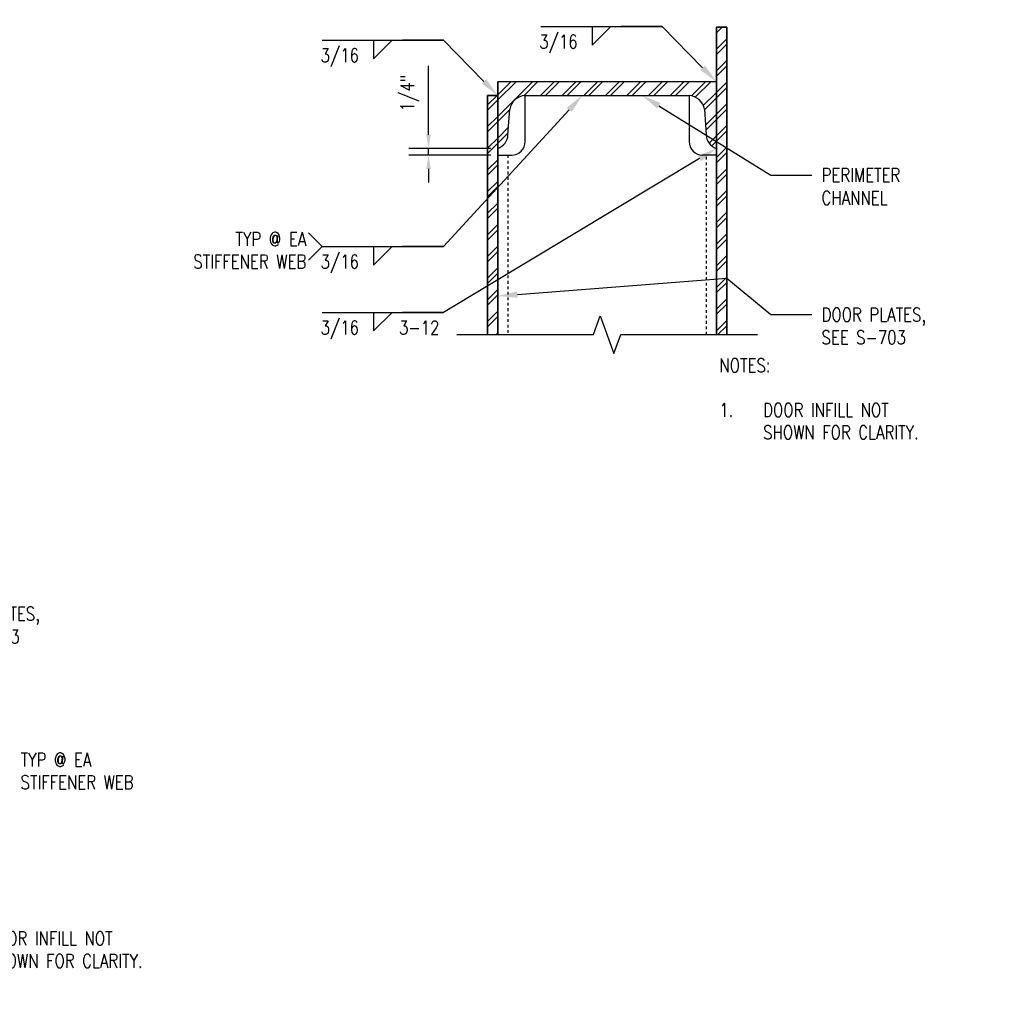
# Model space of a CAD drawing. Header units: inches. Extents: x 19 to 297, y 45 to 143.
# Tile 22 of 23: x 203 to 239, y 87 to 122. Entities that reach past the tile are written whole.
import ezdxf
from ezdxf import colors
from ezdxf.entities.mleader import LeaderData, LeaderLine
from ezdxf.math import Vec2, Vec3

# ---------------------------------------------------------------- set-up
doc = ezdxf.new("R2010")
doc.units = ezdxf.units.IN
doc.header["$MEASUREMENT"] = 0
doc.linetypes.add('Hidden 3_32_', pattern=[0.140625, 0.09375, -0.046875])
for name, color, linetype in [('A-DETL-HDLN', 1, 'Hidden 3_32_'), ('A-DETL-MEDM', 3, 'Continuous'), ('A-DETL-THIN', 1, 'Continuous'), ('G-ANNO-TEXT', 2, 'Continuous'), ('S-ANNO-DIMS', 1, 'Continuous'), ('S-ANNO-NOTE', 2, 'Continuous')]:
    doc.layers.add(name, color=color, linetype=linetype)
doc.layers.add('M-DETL-PATT', color=9, linetype='Continuous', true_color=0x808080)
doc.styles.add('Annotative', font='romans.shx', dxfattribs={"width": 0.8, "height": 0.125})
doc.dimstyles.new('Annotative', dxfattribs={"dimscale": 0, "dimtxt": 0.125, "dimasz": 0.125, "dimexe": 0.18, "dimexo": 0.0625, "dimgap": 0.09, "dimtad": 1, "dimdec": 3, "dimzin": 3, "dimdsep": 46, "dimlunit": 4, "dimtxsty": 'Annotative', "dimcen": 0.09, "dimclrt": 2, "dimazin": 2, "dimtfac": 1, "dimtdec": 3, "dimtmove": 0, "dimatfit": 0, "dimfxl": 1, "dimtfill": 1, "dimfrac": 2, "dimtolj": 1, "dimtzin": 0, "dimarcsym": 0})
pattern_1 = [(45, (122.84547, 0), (-0.3959798, 0.3959798), []), (45, (122.84547, 0.6), (-0.3959798, 0.3959798), [])]

# ---------------------------------------------------------------- blocks, each defined once
blk = doc.blocks.new('HDR-Si_Weld-Symbol - Bottom-1969923-DETAIL AT TOP OF DOOR')
at = {"layer": 'S-ANNO-NOTE'}
for p, q in [((-0.4375, 0), (0.6709, 0)), ((0.0313, -0.1691), (0.2004, 0)), ((0.0313, 0), (0.0313, -0.1691))]:
    blk.add_line(p, q, dxfattribs=at)
blk = doc.blocks.new('HDR-Si_Weld-Symbol - Bottom-1969900-DETAIL AT TOP OF DOOR')
at = {"layer": 'S-ANNO-NOTE'}
for p, q in [((-0.4375, 0), (-0.5625, 0.125)), ((-0.4375, 0), (-0.5625, -0.125)), ((-0.4375, 0), (0.6709, 0)), ((0.0313, -0.1691), (0.2004, 0)), ((0.0313, 0), (0.0313, -0.1691))]:
    blk.add_line(p, q, dxfattribs=at)
blk = doc.blocks.new('*D23')
at = {"layer": 'Defpoints', "color": 0, "transparency": 16777216}
for p in [(217.568, 117.468), (220.1, 117.468), (220.1, 117.218)]:
    blk.add_point(p, dxfattribs=at)
at = {"layer": 'S-ANNO-DIMS', "color": 0, "lineweight": -2, "transparency": 16777216}
for p, q in [((217.568, 117.968), (217.568, 120.483)), ((219.85, 117.468), (216.848, 117.468)), ((217.568, 117.218), (217.568, 117.468)), ((219.85, 117.218), (216.848, 117.218)), ((217.568, 116.718), (217.568, 116.218))]:
    blk.add_line(p, q, dxfattribs=at)
at = {"layer": 'S-ANNO-DIMS', "color": 0, "transparency": 16777216}
for points in [[(217.484, 117.968), (217.651, 117.968), (217.568, 117.468)], [(217.484, 116.718), (217.651, 116.718), (217.568, 117.218)]]:
    blk.add_solid(points, dxfattribs=at)
at = {"layer": 'S-ANNO-DIMS', "color": 2, "lineweight": -3, "transparency": 16777216, "insert": (216.541, 118.828), "char_height": 0.5, "attachment_point": 1, "rotation": 90, "line_spacing_factor": 0.983083, "style": 'Annotative'}
blk.add_mtext('\\A1;1/4"', dxfattribs=at)

msp = doc.modelspace()

# ---------------------------------------------------------------- hatches: boundary and pattern name
at = {"layer": 'M-DETL-PATT', "lineweight": -3}
h = msp.add_hatch(dxfattribs=at)
h.set_pattern_fill('FP_1', color=8, style=0, pattern_type=2)
h.set_pattern_definition(pattern_1)
h.paths.add_polyline_path([(228.4748, 110.6555), (228.4748, 121.9051), (228.0998, 121.9051), (228.0998, 110.6555)])
h = msp.add_hatch(dxfattribs=at)
h.set_pattern_fill('FP_1', color=8, style=0, pattern_type=2)
h.set_pattern_definition(pattern_1)
h.paths.add_polyline_path([(228.0998, 117.4676), (228.0998, 119.9051), (220.0998, 119.9051), (220.0998, 117.4676), (220.2208, 117.523), (220.3245, 117.6065), (220.4044, 117.713), (220.4555, 117.8359), (220.4748, 117.9676), (220.5373, 118.9051), (220.5892, 119.0575), (220.6783, 119.1916), (220.7987, 119.2986), (220.9423, 119.3714), (221.0998, 119.4051), (227.0998, 119.4051), (227.2572, 119.3714), (227.4008, 119.2986), (227.5212, 119.1916), (227.6103, 119.0575), (227.6623, 118.9051), (227.7248, 117.9676), (227.744, 117.8359), (227.7951, 117.713), (227.875, 117.6065), (227.9787, 117.523)])
h = msp.add_hatch(dxfattribs=at)
h.set_pattern_fill('FP_1', color=8, style=0, pattern_type=2)
h.set_pattern_definition(pattern_1)
h.paths.add_polyline_path([(220.0998, 110.6555), (220.0998, 119.4051), (219.7248, 119.4051), (219.7248, 110.6555)])

# ---------------------------------------------------------------- linework, layer by layer
at = {"layer": 'A-DETL-HDLN', "lineweight": -3}
for p, q in [((220.4748, 117.2176), (220.4748, 110.6555)), ((227.7248, 117.1555), (227.7248, 110.6555))]:
    msp.add_line(p, q, dxfattribs=at)
at = {"layer": 'A-DETL-MEDM', "lineweight": -3}
for p, q in [((228.0998, 110.6555), (228.0998, 121.9051)), ((228.0998, 121.9051), (228.4748, 121.9051)), ((228.4748, 121.9051), (228.4748, 110.6555)), ((220.0998, 119.9051), (220.0998, 110.6555)), ((228.0998, 119.9051), (220.0998, 119.9051)), ((219.7248, 110.6555), (219.7248, 119.4051)), ((219.7248, 119.4051), (220.0998, 119.4051)), ((221.0998, 117.7176), (221.0998, 119.4051)), ((221.0998, 119.4051), (227.0998, 119.4051)), ((227.0998, 119.4051), (227.0998, 117.7176)), ((220.4748, 117.9676), (220.5373, 118.9051)), ((227.6623, 118.9051), (227.7248, 117.9676)), ((220.0998, 117.2176), (220.5998, 117.2176)), ((228.0998, 117.2176), (227.5998, 117.2176))]:
    msp.add_line(p, q, dxfattribs=at)
for centre, radius, start, end in [((221.1513, 118.7808), 0.6265, 94.71621, 168.55087), ((227.0482, 118.7808), 0.6265, 11.44913, 85.28379), ((219.9395, 117.9785), 0.5354, 287.42154, 358.83866), ((228.2601, 117.9785), 0.5354, 181.16134, 252.57846), ((220.5998, 117.7176), 0.5, 270, 0), ((227.5998, 117.7176), 0.5, 180, 270)]:
    msp.add_arc(centre, radius, start, end, dxfattribs=at)
at = {"layer": 'A-DETL-THIN', "lineweight": -3}
for p, q in [((228.4748, 121.9051), (228.0998, 121.9051)), ((228.0998, 121.9051), (228.0998, 110.6555)), ((228.4748, 110.6555), (228.4748, 121.9051)), ((228.0998, 119.9051), (220.0998, 119.9051)), ((220.0998, 110.6555), (220.0998, 119.9051)), ((220.0998, 119.4051), (219.7248, 119.4051)), ((219.7248, 119.4051), (219.7248, 110.6555)), ((221.0998, 119.4051), (227.0998, 119.4051)), ((220.4748, 117.9676), (220.5373, 118.9051)), ((227.6623, 118.9051), (227.7248, 117.9676)), ((223.5998, 110.6555), (223.8498, 111.3423)), ((223.8498, 111.3423), (224.3498, 109.9686)), ((218.5998, 110.6555), (223.5998, 110.6555)), ((224.3498, 109.9686), (224.5998, 110.6555)), ((224.5998, 110.6555), (229.5998, 110.6555))]:
    msp.add_line(p, q, dxfattribs=at)
for centre, radius, start, end in [((221.1513, 118.7808), 0.6265, 94.71621, 168.55087), ((227.0482, 118.7808), 0.6265, 11.44913, 85.28379), ((219.9395, 117.9785), 0.5354, 287.42154, 358.83866), ((228.2601, 117.9785), 0.5354, 181.16134, 252.57846)]:
    msp.add_arc(centre, radius, start, end, dxfattribs=at)

# ---------------------------------------------------------------- block references
at = {"layer": 'S-ANNO-NOTE', "lineweight": -3, "xscale": 4, "yscale": 4, "zscale": 4}
for name, p in [('HDR-Si_Weld-Symbol - Bottom-1969923-DETAIL AT TOP OF DOOR', (223.4302, 121.9241)), ('HDR-Si_Weld-Symbol - Bottom-1969923-DETAIL AT TOP OF DOOR', (215.4302, 121.4241)), ('HDR-Si_Weld-Symbol - Bottom-1969900-DETAIL AT TOP OF DOOR', (215.4302, 113.8744)), ('HDR-Si_Weld-Symbol - Bottom-1969923-DETAIL AT TOP OF DOOR', (215.4302, 111.4651))]:
    msp.add_blockref(name, p, dxfattribs=at)

# ---------------------------------------------------------------- texts
at = {"layer": 'G-ANNO-TEXT', "lineweight": -3, "char_height": 0.5, "width": 8.086306, "attachment_point": 1, "line_spacing_factor": 0.981704, "style": 'Annotative'}
for insert in [(228.2084, 109.7846), (199.8158, 90.4545)]:
    msp.add_mtext('\\pxt3.2,6.4,9.6,12.8,16,19.2,22.4,25.6,28.8,32,35.2,38.4,41.6,44.8,48,51.2,54.4,57.6,60.8,64,67.2,70.4,73.6,76.8,80,83.2,86.4,89.6,92.8,96,99.2,102.4;NOTES:\\P\\P\\pi-3.2,l3.2;1.^IDOOR INFILL NOT SHOWN FOR CLARITY.', dxfattribs=dict(at, insert=insert))
at = {"layer": 'S-ANNO-NOTE', "lineweight": -3, "char_height": 0.5, "line_spacing_factor": 0.981704, "style": 'Annotative'}
for s, insert, width, attachment_point in [('\\pxqc,t3.2,6.4,9.6,12.8,16,19.2,22.4,25.6,28.8,32,35.2,38.4,41.6,44.8,48,51.2,54.4,57.6,60.8,64,67.2,70.4,73.6,76.8,80,83.2,86.4,89.6,92.8,96,99.2,102.4;{3/16}', (222.3203, 121.6205), 1.650394, 2), ('\\pxqc,t3.2,6.4,9.6,12.8,16,19.2,22.4,25.6,28.8,32,35.2,38.4,41.6,44.8,48,51.2,54.4,57.6,60.8,64,67.2,70.4,73.6,76.8,80,83.2,86.4,89.6,92.8,96,99.2,102.4;{3/16}', (214.3203, 121.1205), 1.650394, 2), ('\\pxqr,t3.2,6.4,9.6,12.8,16,19.2,22.4,25.6,28.8,32,35.2,38.4,41.6,44.8,48,51.2,54.4,57.6,60.8,64,67.2,70.4,73.6,76.8,80,83.2,86.4,89.6,92.8,96,99.2,102.4;{TYP @ EA\\PSTIFFENER WEB}', (213.0935, 113.7385), 5.007874, 6), ('\\pxqc,t3.2,6.4,9.6,12.8,16,19.2,22.4,25.6,28.8,32,35.2,38.4,41.6,44.8,48,51.2,54.4,57.6,60.8,64,67.2,70.4,73.6,76.8,80,83.2,86.4,89.6,92.8,96,99.2,102.4;{3/16}', (214.3203, 113.5708), 1.650394, 2), ('\\pxqc,t3.2,6.4,9.6,12.8,16,19.2,22.4,25.6,28.8,32,35.2,38.4,41.6,44.8,48,51.2,54.4,57.6,60.8,64,67.2,70.4,73.6,76.8,80,83.2,86.4,89.6,92.8,96,99.2,102.4;{3/16}', (214.3203, 111.1615), 1.650394, 2), ('\\pxt3.2,6.4,9.6,12.8,16,19.2,22.4,25.6,28.8,32,35.2,38.4,41.6,44.8,48,51.2,54.4,57.6,60.8,64,67.2,70.4,73.6,76.8,80,83.2,86.4,89.6,92.8,96,99.2,102.4;{3-12}', (216.4901, 111.1615), 1.724724, 1), ('\\pxt3.2,6.4,9.6,12.8,16,19.2,22.4,25.6,28.8,32,35.2,38.4,41.6,44.8,48,51.2,54.4,57.6,60.8,64,67.2,70.4,73.6,76.8,80,83.2,86.4,89.6,92.8,96,99.2,102.4;{TYP @ EA\\PSTIFFENER WEB}', (202.6445, 94.694), 5.016693, 4)]:
    msp.add_mtext(s, dxfattribs=dict(at, insert=insert, width=width, attachment_point=attachment_point))

# ---------------------------------------------------------------- dimensions: what is measured, and where the dimension line sits
at = {"layer": 'S-ANNO-DIMS', "lineweight": -3}
dim = msp.add_linear_dim(base=(217.5676, 117.4676), p1=(220.0998, 117.2176), p2=(220.0998, 117.4676), angle=90, dimstyle='Annotative', override={"dimpost": '\\X', "dimtfill": 0}, dxfattribs=at)
dim.commit()
dim.dimension.update_dxf_attribs({"geometry": '*D23', "text_midpoint": (217.5676, 119.4752), "dimtype": 160})

# ---------------------------------------------------------------- leaders
at = {"layer": 'S-ANNO-NOTE', "lineweight": -3}
ml = msp.add_multileader_mtext('Standard', dxfattribs=at)
ml.set_content('\\pxt3.2,6.4,9.6,12.8,16,19.2,22.4,25.6,28.8,32,35.2,38.4,41.6,44.8,48,51.2,54.4,57.6,60.8,64,67.2,70.4,73.6,76.8,80,83.2,86.4,89.6,92.8,96,99.2,102.4;{\\C256; }', color=2, style='Annotative')
ml.set_leader_properties(color=256)
ml.build(insert=Vec2(0, 0))
ml.multileader.update_dxf_attribs({"text_right_attachment_type": 3, "dogleg_length": 0.375, "arrow_head_size": 0.72, "scale": 4})
ctx = ml.context
ctx.base_point, ctx.scale, ctx.char_height, ctx.arrow_head_size, ctx.landing_gap_size, ctx.plane_origin = Vec3(223.4939, 121.9241), 4, 0.5, 0.72, 0.36, Vec3(242.9888, 81.3512)
ctx.right_attachment, ctx.text_align_type = 3, 2
notes = []
notes.append((ctx, [(0, (1, 1, 0), (226.1139, 121.9241), (-1, 0), 1.5, [(0, [(228.0998, 119.9051)], 0, [])])]))
ctx.mtext.insert, ctx.mtext.width, ctx.mtext.alignment, ctx.mtext.flow_direction = Vec3(224.2539, 122.1741), 5.400056, 3, 5
ml = msp.add_multileader_mtext('Standard', dxfattribs=at)
ml.set_content('\\pxt3.2,6.4,9.6,12.8,16,19.2,22.4,25.6,28.8,32,35.2,38.4,41.6,44.8,48,51.2,54.4,57.6,60.8,64,67.2,70.4,73.6,76.8,80,83.2,86.4,89.6,92.8,96,99.2,102.4;{\\C256; }', color=2, style='Annotative')
ml.set_leader_properties(color=256)
ml.build(insert=Vec2(0, 0))
ml.multileader.update_dxf_attribs({"text_right_attachment_type": 3, "dogleg_length": 0.375, "arrow_head_size": 0.72, "scale": 4})
ctx = ml.context
ctx.base_point, ctx.scale, ctx.char_height, ctx.arrow_head_size, ctx.landing_gap_size, ctx.plane_origin = Vec3(215.4939, 121.4241), 4, 0.5, 0.72, 0.36, Vec3(234.9888, 80.8512)
ctx.right_attachment, ctx.text_align_type = 3, 2
notes.append((ctx, [(0, (1, 1, 0), (218.1139, 121.4241), (-1, 0), 1.5, [(0, [(220.0998, 119.4051)], 0, [])])]))
ctx.mtext.insert, ctx.mtext.width, ctx.mtext.alignment, ctx.mtext.flow_direction = Vec3(216.2539, 121.6741), 5.400056, 3, 5
ml = msp.add_multileader_mtext('Standard', dxfattribs=at)
ml.set_content('\\pxt3.2,6.4,9.6,12.8,16,19.2,22.4,25.6,28.8,32,35.2,38.4,41.6,44.8,48,51.2,54.4,57.6,60.8,64,67.2,70.4,73.6,76.8,80,83.2,86.4,89.6,92.8,96,99.2,102.4;{\\C256; }', color=2, style='Annotative')
ml.set_leader_properties(color=256)
ml.build(insert=Vec2(0, 0))
ml.multileader.update_dxf_attribs({"text_right_attachment_type": 3, "dogleg_length": 0.375, "arrow_head_size": 0.72, "scale": 4})
ctx = ml.context
ctx.base_point, ctx.scale, ctx.char_height, ctx.arrow_head_size, ctx.landing_gap_size, ctx.plane_origin = Vec3(215.4939, 113.8744), 4, 0.5, 0.72, 0.36, Vec3(234.9888, 73.3015)
ctx.right_attachment, ctx.text_align_type = 3, 2
notes.append((ctx, [(0, (1, 1, 0), (218.1139, 113.8744), (-1, 0), 1.5, [(0, [(223.2, 119.4051)], 0, [])])]))
ctx.mtext.insert, ctx.mtext.width, ctx.mtext.alignment, ctx.mtext.flow_direction = Vec3(216.2539, 114.1244), 5.400056, 3, 5
ml = msp.add_multileader_mtext('Standard', dxfattribs=at)
ml.set_content('\\pxt3.2,6.4,9.6,12.8,16,19.2,22.4,25.6,28.8,32,35.2,38.4,41.6,44.8,48,51.2,54.4,57.6,60.8,64,67.2,70.4,73.6,76.8,80,83.2,86.4,89.6,92.8,96,99.2,102.4;{\\C256;PERIMETER\\PCHANNEL }', color=2, style='Annotative')
ml.set_leader_properties(color=1)
ml.build(insert=Vec2(0, 0))
ml.multileader.update_dxf_attribs({"text_right_attachment_type": 3, "dogleg_length": 0.375, "arrow_head_size": 0.72, "scale": 4})
ctx = ml.context
ctx.base_point, ctx.scale, ctx.char_height, ctx.arrow_head_size, ctx.landing_gap_size, ctx.plane_origin = Vec3(231.5856, 116.4902), 4, 0.5, 0.72, 0.36, Vec3(216.8441, 74.1681)
ctx.right_attachment = 3
notes.append((ctx, [(0, (1, 1, 0), (230.0856, 116.4902), (1, 0), 1.5, [(1, [(225.3795, 119.4051)], 0, [])])]))
ctx.mtext.insert, ctx.mtext.width, ctx.mtext.flow_direction = Vec3(231.9456, 116.7402), 5.400056, 5
ml = msp.add_multileader_mtext('Standard', dxfattribs=at)
ml.set_content('\\pxt3.2,6.4,9.6,12.8,16,19.2,22.4,25.6,28.8,32,35.2,38.4,41.6,44.8,48,51.2,54.4,57.6,60.8,64,67.2,70.4,73.6,76.8,80,83.2,86.4,89.6,92.8,96,99.2,102.4;{\\C256; }', color=2, style='Annotative')
ml.set_leader_properties(color=256)
ml.build(insert=Vec2(0, 0))
ml.multileader.update_dxf_attribs({"text_right_attachment_type": 3, "dogleg_length": 0.375, "arrow_head_size": 0.72, "scale": 4})
ctx = ml.context
ctx.base_point, ctx.scale, ctx.char_height, ctx.arrow_head_size, ctx.landing_gap_size, ctx.plane_origin = Vec3(215.4939, 111.4651), 4, 0.5, 0.72, 0.36, Vec3(231.3554, 71.2927)
ctx.right_attachment, ctx.text_align_type = 3, 2
notes.append((ctx, [(0, (1, 1, 0), (218.1139, 111.4651), (-1, 0), 1.5, [(0, [(228.0998, 117.4676)], 0, [])])]))
ctx.mtext.insert, ctx.mtext.width, ctx.mtext.alignment, ctx.mtext.flow_direction = Vec3(216.2539, 111.7151), 5.400056, 3, 5
ml = msp.add_multileader_mtext('Standard', dxfattribs=at)
ml.set_content('\\pxt3.2,6.4,9.6,12.8,16,19.2,22.4,25.6,28.8,32,35.2,38.4,41.6,44.8,48,51.2,54.4,57.6,60.8,64,67.2,70.4,73.6,76.8,80,83.2,86.4,89.6,92.8,96,99.2,102.4;{\\C256;DOOR PLATES,\\PSEE S-703 }', color=2, style='Annotative')
ml.set_leader_properties(color=1)
ml.build(insert=Vec2(0, 0))
ml.multileader.update_dxf_attribs({"text_right_attachment_type": 3, "dogleg_length": 0.375, "arrow_head_size": 0.72, "scale": 4})
ctx = ml.context
ctx.base_point, ctx.scale, ctx.char_height, ctx.arrow_head_size, ctx.landing_gap_size, ctx.plane_origin = Vec3(231.5856, 111.3867), 4, 0.5, 0.72, 0.36, Vec3(216.8441, 69.0646)
ctx.right_attachment = 3
notes.append((ctx, [(0, (1, 1, 0), (230.0856, 111.3867), (1, 0), 1.5, [(1, [(220.0998, 112.0654), (228.4748, 112.7261)], 0, [])])]))
ctx.mtext.insert, ctx.mtext.width, ctx.mtext.flow_direction = Vec3(231.9456, 111.6367), 5.400056, 5
ml = msp.add_multileader_mtext('Standard', dxfattribs=at)
ml.set_content('\\pxt3.2,6.4,9.6,12.8,16,19.2,22.4,25.6,28.8,32,35.2,38.4,41.6,44.8,48,51.2,54.4,57.6,60.8,64,67.2,70.4,73.6,76.8,80,83.2,86.4,89.6,92.8,96,99.2,102.4;{\\C256;DOOR PLATES,\\PSEE S-703 }', color=2, style='Annotative')
ml.set_leader_properties(color=1)
ml.build(insert=Vec2(0, 0))
ml.multileader.update_dxf_attribs({"text_right_attachment_type": 3, "dogleg_length": 0.375, "arrow_head_size": 0.72, "scale": 4})
ctx = ml.context
ctx.base_point, ctx.scale, ctx.char_height, ctx.arrow_head_size, ctx.landing_gap_size, ctx.plane_origin = Vec3(199.1673, 100.4458), 4, 0.5, 0.72, 0.36, Vec3(184.4259, 58.1237)
ctx.right_attachment = 3
notes.append((ctx, [(0, (1, 1, 0), (197.6673, 100.4458), (1, 0), 1.5, [(1, [(187.6638, 101.1155), (196.0388, 101.7829)], 0, [])])]))
ctx.mtext.insert, ctx.mtext.width, ctx.mtext.flow_direction = Vec3(199.5273, 100.6958), 5.400056, 5
at = {"layer": 'S-ANNO-NOTE'}
ml = msp.add_multileader_mtext('Standard', dxfattribs=at)
ml.set_content('\\A1;1/2"  DIAMETER HOLES AT 24" OC', color=2, style='Annotative')
ml.set_leader_properties()
ml.build(insert=Vec2(0, 0))
ml.multileader.update_dxf_attribs({"dogleg_length": 0.36, "arrow_head_size": 0.72, "scale": 4})
ctx = ml.context
ctx.base_point, ctx.scale, ctx.char_height, ctx.arrow_head_size, ctx.landing_gap_size, ctx.plane_origin = Vec3(190.7011, 98.1831), 4, 0.5, 0.72, 0.36, Vec3(188.7611, 92.7027)
notes.append((ctx, [(0, (1, 1, 0), (189.2611, 98.1831), (1, 0), 1.44, [(0, [(189.2611, 93.2027)], 0, [])])]))
ctx.mtext.insert, ctx.mtext.width, ctx.mtext.flow_direction = Vec3(191.0611, 98.4331), 3.413693, 5
for ctx, leaders in notes:
    for number, flags, end, landing, length, lines in leaders:
        leader = LeaderData()
        leader.index, (leader.has_last_leader_line, leader.has_dogleg_vector, leader.attachment_direction) = number, flags
        leader.last_leader_point, leader.dogleg_vector, leader.dogleg_length = Vec3(end), Vec3(landing), length
        for number, points, colour, breaks in lines:
            line = LeaderLine()
            line.index, line.vertices, line.color, line.breaks = number, Vec3.list(points), colors.encode_raw_color(colour), breaks
            leader.lines.append(line)
        ctx.leaders.append(leader)

doc.saveas('drawing.dxf')
